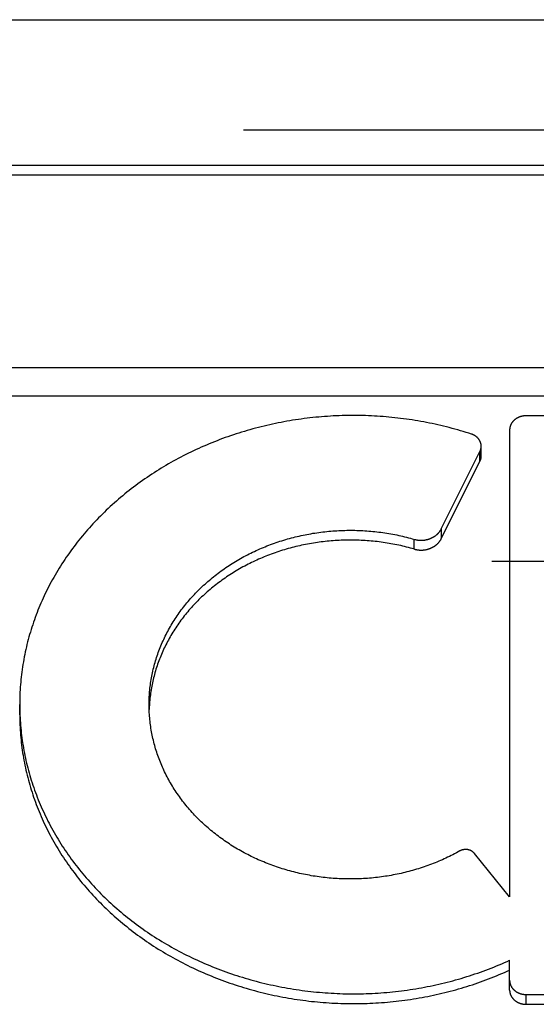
# Model space of a CAD drawing. Header units: inches. Extents: x 0 to 94.4, y 0 to 61.1.
# Tile 92 of 112: x 76.9 to 77.163, y 36.695 to 37.197. Entities that reach past the tile are written whole.
import ezdxf

# ---------------------------------------------------------------- set-up
doc = ezdxf.new("R2010")
doc.units = ezdxf.units.IN
doc.header["$LTSCALE"] = 5.194444
doc.header["$MEASUREMENT"] = 0
doc.linetypes.add('HIDDEN', pattern=[0.2, 0.1, -0.1])
doc.layers.add('DEFAULT_2', color=8, linetype='HIDDEN')
doc.layers.add('DOOR_ASSEMBLY', color=7, linetype='CONTINUOUS')

msp = doc.modelspace()

# ---------------------------------------------------------------- linework, layer by layer
at = {"layer": 'DEFAULT_2', "color": 8, "linetype": 'HIDDEN'}
msp.add_line((92.20439, 36.92081), (69.01142, 36.92081), dxfattribs=at)
at = {"layer": 'DOOR_ASSEMBLY', "color": 3, "linetype": 'Continuous'}
msp.add_line((68.73258, 37.19671), (92.48324, 37.19671), dxfattribs=at)
at = {"layer": 'DOOR_ASSEMBLY', "color": 8, "linetype": 'HIDDEN'}
msp.add_line((68.70291, 37.14071), (92.51291, 37.14071), dxfattribs=at)
at = {"layer": 'DOOR_ASSEMBLY', "color": 7, "linetype": 'Continuous'}
for p, q in [((77.50982, 37.12251), (76.53933, 37.12251)), ((77.50982, 37.11751), (76.53933, 37.11751)), ((77.75327, 37.01944), (76.29588, 37.01944)), ((77.76012, 37.00505), (76.28903, 37.00505)), ((77.38938, 36.99504), (77.15788, 36.99504)), ((77.14948, 36.98776), (77.14948, 36.75012)), ((77.1147, 36.93748), (77.13438, 36.97686)), ((77.13438, 36.97186), (77.13438, 36.97686)), ((77.13502, 36.97451), (77.13502, 36.97951)), ((77.1147, 36.93248), (77.13438, 36.97186)), ((77.11478, 36.93263), (77.11478, 36.93763)), ((77.10088, 36.92717), (77.10088, 36.93217)), ((76.89998, 36.84278), (76.89998, 36.84798)), ((77.14948, 36.75012), (77.13158, 36.77221)), ((77.14948, 36.70269), (77.14948, 36.71785)), ((77.15788, 36.69541), (77.15788, 36.70041)), ((77.15788, 36.70041), (77.38938, 36.70041)), ((77.15788, 36.69541), (77.38938, 36.69541))]:
    msp.add_line(p, q, dxfattribs=at)
for points in [[(77.13008, 36.9857), (77.12868, 36.98615), (77.12727, 36.9866), (77.12586, 36.98703), (77.12445, 36.98745), (77.12303, 36.98785), (77.12161, 36.98825), (77.12019, 36.98864), (77.11876, 36.98902), (77.11732, 36.98938), (77.11589, 36.98974), (77.11445, 36.99008), (77.113, 36.99042), (77.11156, 36.99074), (77.11011, 36.99105), (77.10865, 36.99135), (77.1072, 36.99164), (77.10574, 36.99191), (77.10428, 36.99218), (77.10281, 36.99244), (77.10135, 36.99268), (77.09988, 36.99291), (77.0984, 36.99314), (77.09693, 36.99335), (77.09545, 36.99355), (77.09398, 36.99373), (77.0925, 36.99391), (77.09101, 36.99408), (77.08953, 36.99423), (77.08805, 36.99437), (77.08656, 36.99451), (77.08507, 36.99463), (77.08358, 36.99474), (77.0821, 36.99483), (77.0806, 36.99492), (77.07911, 36.995), (77.07762, 36.99506), (77.07613, 36.99511), (77.07464, 36.99515), (77.07314, 36.99518), (77.07165, 36.9952), (77.07015, 36.99521), (77.06866, 36.9952), (77.06717, 36.99519), (77.06567, 36.99516), (77.06418, 36.99512), (77.06269, 36.99507), (77.06119, 36.99501), (77.0597, 36.99494), (77.05821, 36.99486), (77.05672, 36.99476), (77.05523, 36.99465), (77.05375, 36.99454), (77.05226, 36.99441), (77.05077, 36.99427), (77.04929, 36.99412), (77.04781, 36.99395), (77.04633, 36.99378), (77.04485, 36.99359), (77.04337, 36.9934), (77.0419, 36.99319), (77.04043, 36.99297), (77.03896, 36.99274), (77.03749, 36.9925), (77.03602, 36.99224), (77.03456, 36.99198), (77.0331, 36.9917), (77.03165, 36.99142), (77.03019, 36.99112), (77.02874, 36.99081), (77.02729, 36.99049), (77.02585, 36.99016), (77.02441, 36.98982), (77.02297, 36.98947), (77.02154, 36.98911), (77.02011, 36.98873), (77.01868, 36.98835), (77.01726, 36.98795), (77.01584, 36.98754), (77.01443, 36.98713), (77.01302, 36.9867), (77.01161, 36.98626), (77.01021, 36.98581), (77.00881, 36.98535), (77.00742, 36.98488), (77.00604, 36.9844), (77.00465, 36.98391), (77.00328, 36.9834), (77.00191, 36.98289), (77.00054, 36.98237), (76.99918, 36.98183), (76.99782, 36.98129), (76.99647, 36.98074), (76.99513, 36.98017), (76.99379, 36.9796), (76.99246, 36.97901), (76.99113, 36.97842), (76.98981, 36.97781), (76.9885, 36.9772), (76.98719, 36.97657), (76.98589, 36.97594), (76.98459, 36.97529), (76.9833, 36.97464), (76.98202, 36.97397), (76.98075, 36.9733), (76.97948, 36.97262), (76.97822, 36.97192), (76.97696, 36.97122), (76.97572, 36.97051), (76.97448, 36.96978), (76.97325, 36.96905), (76.97202, 36.96831), (76.9708, 36.96756), (76.96959, 36.9668), (76.96839, 36.96603), (76.9672, 36.96526), (76.96601, 36.96447), (76.96483, 36.96367), (76.96366, 36.96287), (76.9625, 36.96206), (76.96135, 36.96123), (76.9602, 36.9604), (76.95907, 36.95956), (76.95794, 36.95871), (76.95682, 36.95786), (76.95571, 36.95699), (76.95461, 36.95612), (76.95352, 36.95524), (76.95243, 36.95435), (76.95136, 36.95345), (76.95029, 36.95254), (76.94924, 36.95163), (76.94819, 36.9507), (76.94715, 36.94977), (76.94612, 36.94883), (76.9451, 36.94789), (76.9441, 36.94693), (76.9431, 36.94597), (76.94211, 36.945), (76.94113, 36.94402), (76.94016, 36.94304), (76.9392, 36.94205), (76.93825, 36.94105), (76.93731, 36.94004), (76.93638, 36.93903), (76.93546, 36.93801), (76.93455, 36.93698), (76.93366, 36.93595), (76.93277, 36.93491), (76.93189, 36.93386), (76.93103, 36.93281), (76.93017, 36.93175), (76.92933, 36.93068), (76.92849, 36.92961), (76.92767, 36.92853), (76.92686, 36.92744), (76.92606, 36.92635), (76.92527, 36.92525), (76.92449, 36.92414), (76.92372, 36.92303), (76.92297, 36.92192), (76.92222, 36.9208), (76.92149, 36.91967), (76.92077, 36.91854), (76.92006, 36.9174), (76.91936, 36.91626), (76.91867, 36.91511), (76.918, 36.91395), (76.91733, 36.91279), (76.91668, 36.91163), (76.91604, 36.91046), (76.91541, 36.90929), (76.9148, 36.90811), (76.91419, 36.90692), (76.9136, 36.90574), (76.91302, 36.90454), (76.91245, 36.90335), (76.9119, 36.90215), (76.91135, 36.90094), (76.91082, 36.89973), (76.9103, 36.89852), (76.9098, 36.8973), (76.9093, 36.89608), (76.90882, 36.89486), (76.90835, 36.89363), (76.9079, 36.8924), (76.90745, 36.89116), (76.90702, 36.88992), (76.9066, 36.88868), (76.90619, 36.88744), (76.9058, 36.88619), (76.90542, 36.88494), (76.90505, 36.88368), (76.90469, 36.88243), (76.90435, 36.88117), (76.90402, 36.87991), (76.9037, 36.87864), (76.9034, 36.87738), (76.90311, 36.87611), (76.90283, 36.87484)], [(77.15788, 36.99504), (77.15772, 36.99503), (77.15756, 36.99503), (77.1574, 36.99502), (77.15725, 36.99502), (77.15709, 36.995), (77.15694, 36.99499), (77.15678, 36.99497), (77.15662, 36.99495), (77.15647, 36.99493), (77.15631, 36.99491), (77.15616, 36.99488), (77.15601, 36.99485), (77.15585, 36.99482), (77.1557, 36.99479), (77.15555, 36.99475), (77.1554, 36.99471), (77.15525, 36.99467), (77.1551, 36.99463), (77.15495, 36.99458), (77.15481, 36.99453), (77.15466, 36.99448), (77.15452, 36.99443), (77.15437, 36.99437), (77.15423, 36.99432), (77.15409, 36.99426), (77.15395, 36.99419), (77.15381, 36.99413), (77.15368, 36.99406), (77.15354, 36.99399), (77.15341, 36.99392), (77.15327, 36.99385), (77.15314, 36.99377), (77.15301, 36.99369), (77.15289, 36.99361), (77.15276, 36.99353), (77.15264, 36.99345), (77.15252, 36.99336), (77.1524, 36.99328), (77.15228, 36.99319), (77.15216, 36.99309), (77.15205, 36.993), (77.15194, 36.99291), (77.15183, 36.99281), (77.15172, 36.99271), (77.15161, 36.99261), (77.15151, 36.99251), (77.15141, 36.9924), (77.15131, 36.9923), (77.15121, 36.99219), (77.15112, 36.99208), (77.15103, 36.99197), (77.15094, 36.99186), (77.15085, 36.99175), (77.15076, 36.99163), (77.15068, 36.99152), (77.1506, 36.9914), (77.15052, 36.99128), (77.15045, 36.99116), (77.15038, 36.99104), (77.15031, 36.99092), (77.15024, 36.99079), (77.15018, 36.99067), (77.15012, 36.99055), (77.15006, 36.99042), (77.15, 36.99029), (77.14995, 36.99016), (77.1499, 36.99004), (77.14985, 36.98991), (77.1498, 36.98978), (77.14976, 36.98964), (77.14972, 36.98951), (77.14969, 36.98938), (77.14965, 36.98925), (77.14962, 36.98911), (77.14959, 36.98898), (77.14957, 36.98885), (77.14955, 36.98871), (77.14953, 36.98858), (77.14951, 36.98844), (77.1495, 36.9883), (77.14949, 36.98817), (77.14948, 36.98803), (77.14948, 36.9879), (77.14948, 36.98776)], [(77.13502, 36.97951), (77.13502, 36.97959), (77.13501, 36.97972), (77.13501, 36.97985), (77.135, 36.97997), (77.13499, 36.9801), (77.13497, 36.98023), (77.13495, 36.98036), (77.13493, 36.98048), (77.13491, 36.98061), (77.13488, 36.98073), (77.13486, 36.98086), (77.13482, 36.98098), (77.13479, 36.98111), (77.13475, 36.98123), (77.13471, 36.98136), (77.13467, 36.98148), (77.13463, 36.9816), (77.13458, 36.98172), (77.13453, 36.98184), (77.13447, 36.98196), (77.13442, 36.98208), (77.13436, 36.9822), (77.1343, 36.98231), (77.13423, 36.98243), (77.13417, 36.98254), (77.1341, 36.98265), (77.13403, 36.98277), (77.13395, 36.98288), (77.13388, 36.98299), (77.1338, 36.98309), (77.13372, 36.9832), (77.13363, 36.98331), (77.13355, 36.98341), (77.13346, 36.98351), (77.13337, 36.98361), (77.13328, 36.98371), (77.13318, 36.98381), (77.13309, 36.98391), (77.13299, 36.984), (77.13289, 36.9841), (77.13278, 36.98419), (77.13268, 36.98428), (77.13257, 36.98436), (77.13246, 36.98445), (77.13235, 36.98453), (77.13224, 36.98462), (77.13212, 36.9847), (77.13201, 36.98478), (77.13189, 36.98485), (77.13177, 36.98493), (77.13165, 36.985), (77.13152, 36.98507), (77.1314, 36.98514), (77.13127, 36.9852), (77.13114, 36.98527), (77.13101, 36.98533), (77.13088, 36.98539), (77.13075, 36.98545), (77.13062, 36.9855), (77.13049, 36.98556), (77.13035, 36.98561), (77.13021, 36.98566), (77.13008, 36.9857)], [(77.13438, 36.97686), (77.13443, 36.97697), (77.13449, 36.97709), (77.13454, 36.97721), (77.13459, 36.97733), (77.13464, 36.97745), (77.13468, 36.97758), (77.13472, 36.9777), (77.13476, 36.97782), (77.1348, 36.97794), (77.13483, 36.97807), (77.13486, 36.97819), (77.13489, 36.97832), (77.13492, 36.97845), (77.13494, 36.97857), (77.13496, 36.9787), (77.13498, 36.97883), (77.13499, 36.97895), (77.135, 36.97908), (77.13501, 36.97921), (77.13501, 36.97934), (77.13502, 36.97946)], [(77.13438, 36.97186), (77.13443, 36.97197), (77.13449, 36.97209), (77.13454, 36.9722), (77.13459, 36.97232), (77.13463, 36.97244), (77.13468, 36.97256), (77.13472, 36.97268), (77.13476, 36.9728), (77.13479, 36.97292), (77.13483, 36.97304), (77.13486, 36.97316), (77.13488, 36.97328), (77.13491, 36.97341), (77.13493, 36.97353), (77.13495, 36.97365), (77.13497, 36.97378), (77.13498, 36.9739), (77.135, 36.97403), (77.13501, 36.97415), (77.13501, 36.97428), (77.13502, 36.9744), (77.13502, 36.97451)], [(76.96588, 36.84798), (76.96588, 36.84834), (76.96589, 36.84922), (76.96591, 36.85011), (76.96593, 36.851), (76.96597, 36.85189), (76.96602, 36.85277), (76.96609, 36.85366), (76.96616, 36.85454), (76.96624, 36.85543), (76.96633, 36.85631), (76.96643, 36.85719), (76.96654, 36.85808), (76.96666, 36.85896), (76.96679, 36.85984), (76.96694, 36.86072), (76.96709, 36.86159), (76.96725, 36.86247), (76.96742, 36.86335), (76.9676, 36.86422), (76.9678, 36.86509), (76.968, 36.86596), (76.96821, 36.86683), (76.96843, 36.86769), (76.96867, 36.86856), (76.96891, 36.86942), (76.96916, 36.87028), (76.96942, 36.87114), (76.9697, 36.87199), (76.96998, 36.87285), (76.97027, 36.8737), (76.97057, 36.87455), (76.97088, 36.87539), (76.9712, 36.87623), (76.97154, 36.87707), (76.97188, 36.87791), (76.97223, 36.87875), (76.97259, 36.87958), (76.97296, 36.8804), (76.97334, 36.88123), (76.97372, 36.88205), (76.97412, 36.88287), (76.97453, 36.88368), (76.97495, 36.88449), (76.97537, 36.8853), (76.97581, 36.8861), (76.97625, 36.8869), (76.97671, 36.8877), (76.97717, 36.88849), (76.97764, 36.88928), (76.97812, 36.89006), (76.97861, 36.89084), (76.97911, 36.89162), (76.97962, 36.89239), (76.98014, 36.89315), (76.98066, 36.89391), (76.9812, 36.89467), (76.98174, 36.89542), (76.98229, 36.89617), (76.98285, 36.89691), (76.98342, 36.89765), (76.984, 36.89838), (76.98459, 36.89911), (76.98518, 36.89984), (76.98578, 36.90055), (76.98639, 36.90127), (76.98701, 36.90197), (76.98764, 36.90267), (76.98828, 36.90337), (76.98892, 36.90406), (76.98957, 36.90475), (76.99023, 36.90543), (76.9909, 36.9061), (76.99157, 36.90677), (76.99225, 36.90743), (76.99294, 36.90809), (76.99364, 36.90874), (76.99435, 36.90938), (76.99506, 36.91002), (76.99578, 36.91065), (76.99651, 36.91127), (76.99724, 36.91189), (76.99798, 36.91251), (76.99873, 36.91311), (76.99948, 36.91371), (77.00025, 36.91431), (77.00102, 36.91489), (77.00179, 36.91547), (77.00257, 36.91605), (77.00336, 36.91661), (77.00416, 36.91717), (77.00496, 36.91772), (77.00577, 36.91827), (77.00658, 36.91881), (77.0074, 36.91934), (77.00823, 36.91986), (77.00906, 36.92038), (77.0099, 36.92089), (77.01075, 36.92139), (77.0116, 36.92189), (77.01245, 36.92238), (77.01331, 36.92286), (77.01418, 36.92333), (77.01505, 36.92379), (77.01593, 36.92425), (77.01681, 36.9247), (77.0177, 36.92515), (77.0186, 36.92558), (77.01949, 36.92601), (77.0204, 36.92643), (77.0213, 36.92684), (77.02222, 36.92724), (77.02313, 36.92764), (77.02406, 36.92803), (77.02498, 36.9284), (77.02591, 36.92878), (77.02685, 36.92914), (77.02779, 36.9295), (77.02873, 36.92984), (77.02968, 36.93018), (77.03063, 36.93051), (77.03158, 36.93084), (77.03254, 36.93115), (77.0335, 36.93146), (77.03447, 36.93175), (77.03544, 36.93204), (77.03641, 36.93232), (77.03738, 36.9326), (77.03836, 36.93286), (77.03934, 36.93312), (77.04033, 36.93336), (77.04131, 36.9336), (77.0423, 36.93383), (77.0433, 36.93405), (77.04429, 36.93427), (77.04529, 36.93447), (77.04629, 36.93467), (77.04729, 36.93485), (77.04829, 36.93503), (77.0493, 36.9352), (77.05031, 36.93536), (77.05132, 36.93551), (77.05233, 36.93566), (77.05334, 36.93579), (77.05435, 36.93592), (77.05537, 36.93603), (77.05639, 36.93614), (77.05741, 36.93624), (77.05842, 36.93633), (77.05944, 36.93641), (77.06047, 36.93649), (77.06149, 36.93655), (77.06251, 36.93661), (77.06353, 36.93665), (77.06456, 36.93669), (77.06558, 36.93672), (77.06661, 36.93674), (77.06763, 36.93675), (77.06866, 36.93675), (77.06968, 36.93675), (77.0707, 36.93673), (77.07173, 36.9367), (77.07275, 36.93667), (77.07378, 36.93663), (77.0748, 36.93658), (77.07582, 36.93652), (77.07684, 36.93645), (77.07786, 36.93637), (77.07888, 36.93628), (77.0799, 36.93619), (77.08092, 36.93608), (77.08194, 36.93597), (77.08295, 36.93585), (77.08397, 36.93572), (77.08498, 36.93558), (77.08599, 36.93543), (77.087, 36.93528), (77.088, 36.93511), (77.08901, 36.93494), (77.09001, 36.93475), (77.09101, 36.93456), (77.09201, 36.93436), (77.09301, 36.93415), (77.094, 36.93393), (77.09499, 36.93371), (77.09598, 36.93347), (77.09696, 36.93323), (77.09795, 36.93298), (77.09893, 36.93272), (77.0999, 36.93245), (77.10106, 36.93212)], [(77.10106, 36.93212), (77.10125, 36.93207), (77.10144, 36.93202), (77.10162, 36.93198), (77.10181, 36.93194), (77.102, 36.9319), (77.10219, 36.93187), (77.10239, 36.93183), (77.10258, 36.9318), (77.10277, 36.93178), (77.10296, 36.93175), (77.10316, 36.93173), (77.10335, 36.93172), (77.10355, 36.9317), (77.10374, 36.93169), (77.10394, 36.93168), (77.10413, 36.93167), (77.10433, 36.93167), (77.10452, 36.93167), (77.10472, 36.93167), (77.10491, 36.93168), (77.10511, 36.93169), (77.1053, 36.9317), (77.1055, 36.93171), (77.10569, 36.93173), (77.10588, 36.93175), (77.10608, 36.93178), (77.10627, 36.9318), (77.10646, 36.93183), (77.10666, 36.93186), (77.10685, 36.9319), (77.10704, 36.93194), (77.10723, 36.93198), (77.10741, 36.93202), (77.1076, 36.93207), (77.10779, 36.93212), (77.10797, 36.93217), (77.10816, 36.93222), (77.10834, 36.93228), (77.10853, 36.93234), (77.10871, 36.9324), (77.10889, 36.93247), (77.10906, 36.93254), (77.10924, 36.93261), (77.10942, 36.93268), (77.10959, 36.93276), (77.10976, 36.93284), (77.10993, 36.93292), (77.1101, 36.93301), (77.11027, 36.93309), (77.11044, 36.93318), (77.1106, 36.93327), (77.11076, 36.93337), (77.11092, 36.93346), (77.11108, 36.93356), (77.11124, 36.93366), (77.11139, 36.93377), (77.11154, 36.93387), (77.11169, 36.93398), (77.11184, 36.93409), (77.11199, 36.93421), (77.11213, 36.93432), (77.11227, 36.93444), (77.11241, 36.93456), (77.11255, 36.93468), (77.11268, 36.9348), (77.11281, 36.93493), (77.11294, 36.93506), (77.11306, 36.93518), (77.11319, 36.93532), (77.11331, 36.93545), (77.11343, 36.93558), (77.11354, 36.93572), (77.11365, 36.93586), (77.11376, 36.936), (77.11387, 36.93614), (77.11397, 36.93628), (77.11407, 36.93643), (77.11417, 36.93657), (77.11427, 36.93672), (77.11436, 36.93687), (77.11445, 36.93702), (77.11454, 36.93717), (77.11462, 36.93732), (77.1147, 36.93748)], [(77.10106, 36.92712), (77.09991, 36.92745), (77.09894, 36.92772), (77.09796, 36.92797), (77.09698, 36.92822), (77.096, 36.92847), (77.09502, 36.9287), (77.09403, 36.92893), (77.09304, 36.92914), (77.09205, 36.92935), (77.09106, 36.92955), (77.09007, 36.92974), (77.08907, 36.92992), (77.08807, 36.9301), (77.08707, 36.93026), (77.08606, 36.93042), (77.08506, 36.93057), (77.08405, 36.93071), (77.08304, 36.93084), (77.08203, 36.93096), (77.08102, 36.93107), (77.08001, 36.93118), (77.079, 36.93127), (77.07798, 36.93136), (77.07696, 36.93144), (77.07595, 36.93151), (77.07493, 36.93157), (77.07391, 36.93162), (77.07289, 36.93167), (77.07188, 36.9317), (77.07086, 36.93173), (77.06984, 36.93174), (77.06882, 36.93175), (77.0678, 36.93175), (77.06678, 36.93174), (77.06576, 36.93172), (77.06474, 36.9317), (77.06372, 36.93166), (77.0627, 36.93162), (77.06168, 36.93156), (77.06067, 36.9315), (77.05965, 36.93143), (77.05864, 36.93135), (77.05762, 36.93126), (77.05661, 36.93117), (77.0556, 36.93106), (77.05458, 36.93095), (77.05357, 36.93082), (77.05257, 36.93069), (77.05156, 36.93055), (77.05055, 36.9304), (77.04955, 36.93024), (77.04855, 36.93008), (77.04755, 36.9299), (77.04655, 36.92972), (77.04556, 36.92952), (77.04457, 36.92932), (77.04357, 36.92911), (77.04259, 36.9289), (77.0416, 36.92867), (77.04062, 36.92844), (77.03964, 36.92819), (77.03866, 36.92794), (77.03769, 36.92768), (77.03671, 36.92741), (77.03575, 36.92713), (77.03478, 36.92685), (77.03382, 36.92656), (77.03286, 36.92625), (77.03191, 36.92594), (77.03096, 36.92563), (77.03001, 36.9253), (77.02907, 36.92496), (77.02813, 36.92462), (77.02719, 36.92427), (77.02626, 36.92391), (77.02533, 36.92355), (77.02441, 36.92317), (77.02349, 36.92279), (77.02257, 36.9224), (77.02166, 36.922), (77.02076, 36.92159), (77.01986, 36.92118), (77.01896, 36.92076), (77.01807, 36.92033), (77.01718, 36.91989), (77.0163, 36.91944), (77.01543, 36.91899), (77.01456, 36.91853), (77.01369, 36.91806), (77.01283, 36.91759), (77.01198, 36.91711), (77.01113, 36.91662), (77.01029, 36.91612), (77.00945, 36.91562), (77.00862, 36.91511), (77.00779, 36.91459), (77.00697, 36.91406), (77.00616, 36.91353), (77.00535, 36.91299), (77.00455, 36.91244), (77.00376, 36.91189), (77.00297, 36.91133), (77.00219, 36.91076), (77.00141, 36.91019), (77.00064, 36.90961), (76.99988, 36.90902), (76.99913, 36.90843), (76.99838, 36.90783), (76.99764, 36.90722), (76.9969, 36.90661), (76.99618, 36.90599), (76.99545, 36.90537), (76.99474, 36.90474), (76.99404, 36.9041), (76.99334, 36.90345), (76.99265, 36.90281), (76.99196, 36.90215), (76.99129, 36.90149), (76.99062, 36.90082), (76.98996, 36.90015), (76.98931, 36.89947), (76.98866, 36.89879), (76.98802, 36.8981), (76.98739, 36.8974), (76.98677, 36.8967), (76.98616, 36.896), (76.98556, 36.89529), (76.98496, 36.89457), (76.98437, 36.89385), (76.98379, 36.89312), (76.98322, 36.89239), (76.98266, 36.89165), (76.9821, 36.89091), (76.98155, 36.89017), (76.98102, 36.88942), (76.98049, 36.88866), (76.97997, 36.8879), (76.97946, 36.88714), (76.97895, 36.88637), (76.97846, 36.8856), (76.97797, 36.88482), (76.9775, 36.88404), (76.97703, 36.88326), (76.97657, 36.88247), (76.97612, 36.88167), (76.97568, 36.88088), (76.97525, 36.88008), (76.97483, 36.87927), (76.97442, 36.87847), (76.97402, 36.87765), (76.97362, 36.87684), (76.97324, 36.87602), (76.97286, 36.8752), (76.9725, 36.87438), (76.97214, 36.87355), (76.9718, 36.87272), (76.97146, 36.87188), (76.97113, 36.87105), (76.97082, 36.87021), (76.97051, 36.86937), (76.97021, 36.86852), (76.96992, 36.86768), (76.96964, 36.86683), (76.96937, 36.86597), (76.96911, 36.86512), (76.96886, 36.86426), (76.96863, 36.86341), (76.9684, 36.86255), (76.96818, 36.86168), (76.96797, 36.86082), (76.96777, 36.85995), (76.96758, 36.85909), (76.9674, 36.85822), (76.96723, 36.85735), (76.96707, 36.85647), (76.96692, 36.8556), (76.96678, 36.85473), (76.96665, 36.85385), (76.96653, 36.85297), (76.96642, 36.8521), (76.96632, 36.85122), (76.96623, 36.85034), (76.96615, 36.84946), (76.96608, 36.84858), (76.96602, 36.84769), (76.96597, 36.84681), (76.96593, 36.84593), (76.96592, 36.84548)], [(77.10106, 36.92712), (77.10124, 36.92707), (77.10142, 36.92703), (77.10161, 36.92698), (77.10179, 36.92694), (77.10198, 36.92691), (77.10216, 36.92687), (77.10235, 36.92684), (77.10254, 36.92681), (77.10273, 36.92678), (77.10292, 36.92676), (77.10311, 36.92674), (77.1033, 36.92672), (77.10349, 36.92671), (77.10368, 36.92669), (77.10387, 36.92668), (77.10406, 36.92668), (77.10425, 36.92667), (77.10444, 36.92667), (77.10463, 36.92667), (77.10482, 36.92668), (77.10501, 36.92668), (77.1052, 36.92669), (77.10539, 36.92671), (77.10558, 36.92672), (77.10577, 36.92674), (77.10596, 36.92676), (77.10615, 36.92679), (77.10634, 36.92681), (77.10652, 36.92684), (77.10671, 36.92687), (77.1069, 36.92691), (77.10708, 36.92695), (77.10727, 36.92699), (77.10745, 36.92703), (77.10764, 36.92708), (77.10782, 36.92712), (77.108, 36.92718), (77.10818, 36.92723), (77.10836, 36.92729), (77.10854, 36.92735), (77.10871, 36.92741), (77.10889, 36.92747), (77.10906, 36.92754), (77.10924, 36.92761), (77.10941, 36.92768), (77.10958, 36.92776), (77.10975, 36.92783), (77.10992, 36.92791), (77.11008, 36.92799), (77.11025, 36.92808), (77.11041, 36.92817), (77.11057, 36.92825), (77.11073, 36.92835), (77.11088, 36.92844), (77.11104, 36.92854), (77.11119, 36.92863), (77.11134, 36.92874), (77.11149, 36.92884), (77.11164, 36.92894), (77.11178, 36.92905), (77.11193, 36.92916), (77.11207, 36.92927), (77.11221, 36.92939), (77.11234, 36.9295), (77.11248, 36.92962), (77.11261, 36.92974), (77.11274, 36.92986), (77.11287, 36.92998), (77.11299, 36.93011), (77.11311, 36.93023), (77.11323, 36.93036), (77.11335, 36.93049), (77.11346, 36.93063), (77.11357, 36.93076), (77.11368, 36.9309), (77.11379, 36.93103), (77.11389, 36.93117), (77.11399, 36.93131), (77.11409, 36.93145), (77.11419, 36.9316), (77.11428, 36.93174), (77.11437, 36.93189), (77.11446, 36.93203), (77.11454, 36.93218), (77.11462, 36.93233), (77.1147, 36.93248)], [(76.90283, 36.87484), (76.90256, 36.87356), (76.90231, 36.87229), (76.90207, 36.87101), (76.90184, 36.86973), (76.90163, 36.86845), (76.90143, 36.86717), (76.90124, 36.86589), (76.90106, 36.8646), (76.9009, 36.86332), (76.90075, 36.86203), (76.90061, 36.86074), (76.90049, 36.85945), (76.90038, 36.85816), (76.90029, 36.85687), (76.9002, 36.85558), (76.90013, 36.85429), (76.90007, 36.85299), (76.90003, 36.8517), (76.9, 36.85041), (76.89998, 36.84911), (76.89998, 36.84798)], [(76.89998, 36.84782), (76.89998, 36.84652), (76.90001, 36.84523), (76.90004, 36.84394), (76.90009, 36.84264), (76.90015, 36.84135), (76.90022, 36.84006), (76.90031, 36.83877), (76.90041, 36.83748), (76.90052, 36.83619), (76.90065, 36.8349), (76.90079, 36.83361), (76.90094, 36.83232), (76.90111, 36.83104), (76.90128, 36.82975), (76.90148, 36.82847), (76.90168, 36.82719), (76.9019, 36.82591), (76.90213, 36.82463), (76.90237, 36.82335), (76.90263, 36.82208), (76.9029, 36.82081), (76.90318, 36.81954), (76.90347, 36.81827), (76.90378, 36.817), (76.9041, 36.81574), (76.90444, 36.81448), (76.90478, 36.81322), (76.90514, 36.81196), (76.90551, 36.81071), (76.9059, 36.80946), (76.9063, 36.80821), (76.90671, 36.80697), (76.90713, 36.80573), (76.90756, 36.80449), (76.90801, 36.80326), (76.90847, 36.80202), (76.90894, 36.8008), (76.90943, 36.79957), (76.90993, 36.79835), (76.91044, 36.79714), (76.91096, 36.79593), (76.91149, 36.79472), (76.91204, 36.79351), (76.9126, 36.79231), (76.91317, 36.79112), (76.91375, 36.78993), (76.91435, 36.78874), (76.91495, 36.78756), (76.91557, 36.78638), (76.9162, 36.78521), (76.91685, 36.78404), (76.9175, 36.78288), (76.91817, 36.78172), (76.91885, 36.78057), (76.91954, 36.77942), (76.92024, 36.77828), (76.92095, 36.77714), (76.92168, 36.77601), (76.92241, 36.77488), (76.92316, 36.77376), (76.92392, 36.77265), (76.92469, 36.77154), (76.92547, 36.77044), (76.92626, 36.76934), (76.92707, 36.76825), (76.92788, 36.76717), (76.92871, 36.76609), (76.92954, 36.76502), (76.93039, 36.76395), (76.93125, 36.76289), (76.93212, 36.76184), (76.933, 36.76079), (76.93389, 36.75975), (76.93479, 36.75872), (76.9357, 36.7577), (76.93662, 36.75668), (76.93755, 36.75567), (76.93849, 36.75466), (76.93944, 36.75366), (76.94041, 36.75268), (76.94138, 36.75169), (76.94236, 36.75072), (76.94335, 36.74975), (76.94435, 36.74879), (76.94537, 36.74784), (76.94639, 36.74689), (76.94742, 36.74596), (76.94846, 36.74503), (76.94951, 36.74411), (76.95057, 36.7432), (76.95163, 36.74229), (76.95271, 36.74139), (76.9538, 36.74051), (76.95489, 36.73963), (76.956, 36.73875), (76.95711, 36.73789), (76.95823, 36.73704), (76.95936, 36.73619), (76.9605, 36.73535), (76.96165, 36.73452), (76.9628, 36.7337), (76.96396, 36.73289), (76.96514, 36.73209), (76.96632, 36.7313), (76.9675, 36.73051), (76.9687, 36.72974), (76.9699, 36.72897), (76.97112, 36.72821), (76.97233, 36.72747), (76.97356, 36.72673), (76.9748, 36.726), (76.97604, 36.72528), (76.97729, 36.72457), (76.97854, 36.72387), (76.9798, 36.72318), (76.98107, 36.7225), (76.98235, 36.72182), (76.98363, 36.72116), (76.98492, 36.72051), (76.98622, 36.71987), (76.98752, 36.71924), (76.98883, 36.71861), (76.99015, 36.718), (76.99147, 36.7174), (76.9928, 36.71681), (76.99413, 36.71622), (76.99547, 36.71565), (76.99682, 36.71509), (76.99817, 36.71454), (76.99953, 36.714), (77.00089, 36.71347), (77.00226, 36.71294), (77.00363, 36.71243), (77.00501, 36.71194), (77.00639, 36.71145), (77.00778, 36.71097), (77.00917, 36.7105), (77.01057, 36.71004), (77.01197, 36.7096), (77.01338, 36.70916), (77.01479, 36.70873), (77.0162, 36.70832), (77.01762, 36.70792), (77.01905, 36.70752), (77.02047, 36.70714), (77.0219, 36.70677), (77.02334, 36.70641), (77.02478, 36.70606), (77.02622, 36.70572), (77.02767, 36.70539), (77.02911, 36.70508), (77.03057, 36.70477), (77.03202, 36.70448), (77.03348, 36.70419), (77.03494, 36.70392), (77.0364, 36.70366), (77.03787, 36.70341), (77.03934, 36.70317), (77.04081, 36.70294), (77.04228, 36.70273), (77.04375, 36.70252), (77.04523, 36.70233), (77.04671, 36.70215), (77.04819, 36.70197), (77.04967, 36.70181), (77.05116, 36.70167), (77.05264, 36.70153), (77.05413, 36.7014), (77.05562, 36.70129), (77.05711, 36.70118), (77.0586, 36.70109), (77.06009, 36.70101), (77.06158, 36.70094), (77.06307, 36.70088), (77.06456, 36.70083), (77.06606, 36.7008), (77.06755, 36.70078), (77.06904, 36.70076), (77.07054, 36.70076), (77.07203, 36.70077), (77.07353, 36.70079), (77.07502, 36.70083), (77.07651, 36.70087), (77.078, 36.70092), (77.0795, 36.70099), (77.08099, 36.70107), (77.08248, 36.70116), (77.08397, 36.70126), (77.08546, 36.70137), (77.08694, 36.7015), (77.08843, 36.70163), (77.08991, 36.70178), (77.0914, 36.70193), (77.09288, 36.7021), (77.09436, 36.70228), (77.09583, 36.70247), (77.09731, 36.70268), (77.09878, 36.70289), (77.10025, 36.70311)], [(76.96712, 36.83419), (76.96697, 36.83507), (76.96682, 36.83595), (76.96669, 36.83683), (76.96656, 36.83771), (76.96645, 36.83859), (76.96635, 36.83948), (76.96625, 36.84036), (76.96617, 36.84124), (76.9661, 36.84213), (76.96604, 36.84302), (76.96598, 36.8439), (76.96594, 36.84479), (76.96591, 36.84568), (76.96589, 36.84656), (76.96588, 36.84745), (76.96588, 36.84798)], [(76.89998, 36.84278), (76.89998, 36.84149), (76.90001, 36.8402), (76.90004, 36.83892), (76.90009, 36.83763), (76.90015, 36.83634), (76.90022, 36.83505), (76.90031, 36.83377), (76.90041, 36.83248), (76.90052, 36.8312), (76.90065, 36.82992), (76.90079, 36.82863), (76.90094, 36.82735), (76.9011, 36.82607), (76.90128, 36.82479), (76.90147, 36.82352), (76.90167, 36.82224), (76.90189, 36.82096), (76.90212, 36.81969), (76.90236, 36.81842), (76.90261, 36.81715), (76.90288, 36.81588), (76.90316, 36.81462), (76.90345, 36.81336), (76.90376, 36.8121), (76.90408, 36.81084), (76.90441, 36.80958), (76.90475, 36.80833), (76.90511, 36.80708), (76.90548, 36.80583), (76.90586, 36.80459), (76.90625, 36.80334), (76.90666, 36.8021), (76.90708, 36.80087), (76.90751, 36.79964), (76.90796, 36.79841), (76.90841, 36.79718), (76.90888, 36.79596), (76.90936, 36.79474), (76.90986, 36.79352), (76.91036, 36.79231), (76.91088, 36.79111), (76.91141, 36.7899), (76.91195, 36.7887), (76.91251, 36.78751), (76.91307, 36.78632), (76.91365, 36.78513), (76.91424, 36.78395), (76.91484, 36.78277), (76.91546, 36.7816), (76.91608, 36.78043), (76.91672, 36.77927), (76.91737, 36.77811), (76.91803, 36.77695), (76.91871, 36.7758), (76.91939, 36.77466), (76.92009, 36.77352), (76.92079, 36.77239), (76.92151, 36.77126), (76.92224, 36.77014), (76.92298, 36.76902), (76.92374, 36.76791), (76.9245, 36.76681), (76.92528, 36.76571), (76.92606, 36.76461), (76.92686, 36.76353), (76.92767, 36.76245), (76.92849, 36.76137), (76.92932, 36.7603), (76.93016, 36.75924), (76.93101, 36.75818), (76.93187, 36.75713), (76.93274, 36.75609), (76.93363, 36.75505), (76.93452, 36.75402), (76.93543, 36.753), (76.93634, 36.75198), (76.93726, 36.75098), (76.9382, 36.74997), (76.93914, 36.74898), (76.9401, 36.74799), (76.94106, 36.74701), (76.94204, 36.74604), (76.94302, 36.74507), (76.94401, 36.74411), (76.94502, 36.74316), (76.94603, 36.74222), (76.94705, 36.74129), (76.94809, 36.74036), (76.94913, 36.73944), (76.95018, 36.73853), (76.95124, 36.73762), (76.95231, 36.73673), (76.95339, 36.73584), (76.95447, 36.73496), (76.95557, 36.73409), (76.95667, 36.73323), (76.95779, 36.73237), (76.95891, 36.73153), (76.96004, 36.73069), (76.96118, 36.72986), (76.96232, 36.72904), (76.96348, 36.72823), (76.96464, 36.72743), (76.96581, 36.72663), (76.96699, 36.72585), (76.96818, 36.72507), (76.96938, 36.72431), (76.97058, 36.72355), (76.97179, 36.7228), (76.97301, 36.72206), (76.97423, 36.72133), (76.97546, 36.72061), (76.9767, 36.7199), (76.97795, 36.7192), (76.97921, 36.7185), (76.98047, 36.71782), (76.98173, 36.71715), (76.98301, 36.71648), (76.98429, 36.71583), (76.98558, 36.71518), (76.98687, 36.71455), (76.98817, 36.71393), (76.98948, 36.71331), (76.99079, 36.71271), (76.99211, 36.71211), (76.99344, 36.71153), (76.99477, 36.71095), (76.99611, 36.71039), (76.99745, 36.70983), (76.9988, 36.70929), (77.00015, 36.70875), (77.00151, 36.70823), (77.00287, 36.70772), (77.00424, 36.70721), (77.00561, 36.70672), (77.00699, 36.70624), (77.00838, 36.70576), (77.00977, 36.7053), (77.01116, 36.70485), (77.01256, 36.70441), (77.01396, 36.70398), (77.01537, 36.70356), (77.01678, 36.70315), (77.01819, 36.70276), (77.01961, 36.70237), (77.02103, 36.70199), (77.02246, 36.70163), (77.02389, 36.70127), (77.02532, 36.70093), (77.02676, 36.7006), (77.0282, 36.70028), (77.02964, 36.69996), (77.03109, 36.69966), (77.03254, 36.69937), (77.03399, 36.6991), (77.03545, 36.69883), (77.0369, 36.69857), (77.03836, 36.69833), (77.03983, 36.69809), (77.04129, 36.69787), (77.04276, 36.69766), (77.04423, 36.69746), (77.0457, 36.69727), (77.04717, 36.69709), (77.04865, 36.69692), (77.05012, 36.69677), (77.0516, 36.69662), (77.05308, 36.69649), (77.05456, 36.69637), (77.05604, 36.69626), (77.05752, 36.69616), (77.05901, 36.69607), (77.06049, 36.69599), (77.06198, 36.69592), (77.06346, 36.69587), (77.06495, 36.69582), (77.06644, 36.69579), (77.06792, 36.69577), (77.06941, 36.69576), (77.0709, 36.69576), (77.07239, 36.69578), (77.07387, 36.6958), (77.07536, 36.69583), (77.07685, 36.69588), (77.07833, 36.69594), (77.07982, 36.69601), (77.0813, 36.69609), (77.08279, 36.69618), (77.08427, 36.69628), (77.08575, 36.6964), (77.08723, 36.69652), (77.08871, 36.69666), (77.09019, 36.6968), (77.09166, 36.69696), (77.09314, 36.69713), (77.09461, 36.69731), (77.09608, 36.69751), (77.09755, 36.69771), (77.09902, 36.69792)], [(77.12409, 36.77347), (77.12322, 36.77299), (77.12236, 36.77252), (77.12148, 36.77206), (77.1206, 36.7716), (77.11972, 36.77116), (77.11883, 36.77072), (77.11793, 36.77028), (77.11703, 36.76986), (77.11613, 36.76944), (77.11522, 36.76903), (77.11431, 36.76863), (77.11339, 36.76823), (77.11247, 36.76785), (77.11154, 36.76747), (77.11061, 36.7671), (77.10967, 36.76674), (77.10873, 36.76639), (77.10779, 36.76604), (77.10684, 36.7657), (77.10589, 36.76538), (77.10493, 36.76505), (77.10397, 36.76474), (77.10301, 36.76444), (77.10204, 36.76414), (77.10108, 36.76386), (77.1001, 36.76358), (77.09913, 36.76331), (77.09815, 36.76304), (77.09717, 36.76279), (77.09618, 36.76255), (77.09519, 36.76231), (77.0942, 36.76208), (77.09321, 36.76186), (77.09221, 36.76165), (77.09122, 36.76145), (77.09022, 36.76126), (77.08921, 36.76107), (77.08821, 36.76089), (77.0872, 36.76073), (77.0862, 36.76057), (77.08519, 36.76042), (77.08417, 36.76028), (77.08316, 36.76015), (77.08215, 36.76002), (77.08113, 36.75991), (77.08011, 36.7598), (77.07909, 36.7597), (77.07807, 36.75962), (77.07705, 36.75954), (77.07603, 36.75947), (77.07501, 36.7594), (77.07399, 36.75935), (77.07296, 36.75931), (77.07194, 36.75927), (77.07092, 36.75924), (77.06989, 36.75923), (77.06887, 36.75922), (77.06784, 36.75922), (77.06682, 36.75923), (77.06579, 36.75925), (77.06477, 36.75927), (77.06374, 36.75931), (77.06272, 36.75935), (77.0617, 36.75941), (77.06068, 36.75947), (77.05965, 36.75954), (77.05863, 36.75962), (77.05761, 36.75971), (77.0566, 36.75981), (77.05558, 36.75991), (77.05456, 36.76003), (77.05355, 36.76015), (77.05253, 36.76028), (77.05152, 36.76043), (77.05051, 36.76058), (77.0495, 36.76073), (77.0485, 36.7609), (77.04749, 36.76108), (77.04649, 36.76126), (77.04549, 36.76146), (77.04449, 36.76166), (77.0435, 36.76187), (77.04251, 36.76209), (77.04152, 36.76232), (77.04053, 36.76256), (77.03954, 36.7628), (77.03856, 36.76306), (77.03758, 36.76332), (77.03661, 36.76359), (77.03563, 36.76387), (77.03467, 36.76416), (77.0337, 36.76445), (77.03274, 36.76476), (77.03178, 36.76507), (77.03082, 36.76539), (77.02987, 36.76572), (77.02892, 36.76606), (77.02798, 36.7664), (77.02704, 36.76676), (77.0261, 36.76712), (77.02517, 36.76749), (77.02425, 36.76787), (77.02332, 36.76825), (77.0224, 36.76865), (77.02149, 36.76905), (77.02058, 36.76946), (77.01968, 36.76988), (77.01878, 36.7703), (77.01788, 36.77073), (77.017, 36.77117), (77.01611, 36.77162), (77.01523, 36.77208), (77.01436, 36.77254), (77.01349, 36.77302), (77.01263, 36.77349), (77.01177, 36.77398), (77.01092, 36.77447), (77.01007, 36.77498), (77.00923, 36.77548), (77.0084, 36.776), (77.00757, 36.77652), (77.00675, 36.77705), (77.00593, 36.77759), (77.00513, 36.77813), (77.00432, 36.77868), (77.00353, 36.77924), (77.00273, 36.77981), (77.00195, 36.78038), (77.00117, 36.78096), (77.0004, 36.78154), (76.99964, 36.78213), (76.99888, 36.78273), (76.99813, 36.78334), (76.99739, 36.78395), (76.99666, 36.78457), (76.99593, 36.78519), (76.99521, 36.78582), (76.99449, 36.78646), (76.99378, 36.7871), (76.99309, 36.78775), (76.99239, 36.7884), (76.99171, 36.78907), (76.99103, 36.78973), (76.99037, 36.7904), (76.9897, 36.79108), (76.98905, 36.79177), (76.98841, 36.79246), (76.98777, 36.79315), (76.98714, 36.79385), (76.98652, 36.79456), (76.98591, 36.79527), (76.9853, 36.79599), (76.98471, 36.79671), (76.98412, 36.79743), (76.98354, 36.79817), (76.98297, 36.7989), (76.98241, 36.79965), (76.98185, 36.80039), (76.98131, 36.80114), (76.98077, 36.8019), (76.98024, 36.80266), (76.97973, 36.80343), (76.97922, 36.8042), (76.97871, 36.80497), (76.97822, 36.80575), (76.97774, 36.80653), (76.97727, 36.80732), (76.9768, 36.80811), (76.97634, 36.8089), (76.9759, 36.8097), (76.97546, 36.8105), (76.97503, 36.81131), (76.97461, 36.81212), (76.9742, 36.81293), (76.9738, 36.81375), (76.97341, 36.81457), (76.97303, 36.8154), (76.97266, 36.81622), (76.9723, 36.81705), (76.97195, 36.81789), (76.97161, 36.81872), (76.97127, 36.81956), (76.97095, 36.8204), (76.97064, 36.82125), (76.97033, 36.8221), (76.97004, 36.82295), (76.96975, 36.8238), (76.96948, 36.82465), (76.96921, 36.82551), (76.96896, 36.82637), (76.96872, 36.82723), (76.96848, 36.8281), (76.96826, 36.82896), (76.96804, 36.82983), (76.96784, 36.8307), (76.96764, 36.83157), (76.96746, 36.83244), (76.96728, 36.83332), (76.96712, 36.83419)], [(77.13158, 36.77221), (77.13151, 36.77229), (77.13144, 36.77237), (77.13137, 36.77245), (77.1313, 36.77252), (77.13123, 36.7726), (77.13115, 36.77267), (77.13107, 36.77275), (77.13099, 36.77282), (77.13091, 36.77289), (77.13083, 36.77295), (77.13075, 36.77302), (77.13066, 36.77309), (77.13057, 36.77315), (77.13049, 36.77321), (77.1304, 36.77327), (77.1303, 36.77333), (77.13021, 36.77339), (77.13012, 36.77344), (77.13002, 36.7735), (77.12992, 36.77355), (77.12983, 36.7736), (77.12973, 36.77365), (77.12963, 36.7737), (77.12953, 36.77374), (77.12942, 36.77378), (77.12932, 36.77382), (77.12921, 36.77386), (77.12911, 36.7739), (77.129, 36.77394), (77.1289, 36.77397), (77.12879, 36.774), (77.12868, 36.77403), (77.12857, 36.77406), (77.12846, 36.77409), (77.12835, 36.77411), (77.12824, 36.77413), (77.12813, 36.77415), (77.12801, 36.77417), (77.1279, 36.77418), (77.12779, 36.7742), (77.12768, 36.77421), (77.12756, 36.77422), (77.12745, 36.77423), (77.12733, 36.77423), (77.12722, 36.77424), (77.12711, 36.77424), (77.12699, 36.77424), (77.12688, 36.77424), (77.12677, 36.77423), (77.12665, 36.77422), (77.12654, 36.77422), (77.12642, 36.7742), (77.12631, 36.77419), (77.1262, 36.77418), (77.12609, 36.77416), (77.12597, 36.77414), (77.12586, 36.77412), (77.12575, 36.7741), (77.12564, 36.77407), (77.12553, 36.77405), (77.12542, 36.77402), (77.12531, 36.77399), (77.12521, 36.77396), (77.1251, 36.77392), (77.12499, 36.77388), (77.12489, 36.77385), (77.12479, 36.77381), (77.12468, 36.77376), (77.12458, 36.77372), (77.12448, 36.77367), (77.12438, 36.77363), (77.12428, 36.77358), (77.12418, 36.77353), (77.12409, 36.77347)], [(77.10025, 36.70311), (77.10172, 36.70335), (77.10319, 36.7036), (77.10465, 36.70386), (77.10611, 36.70413), (77.10757, 36.70441), (77.10903, 36.7047), (77.11048, 36.705), (77.11193, 36.70531), (77.11338, 36.70564), (77.11482, 36.70597), (77.11626, 36.70632), (77.11769, 36.70668), (77.11912, 36.70705), (77.12055, 36.70743), (77.12198, 36.70782), (77.1234, 36.70822), (77.12481, 36.70863), (77.12623, 36.70905), (77.12763, 36.70949), (77.12904, 36.70993), (77.13043, 36.71039), (77.13183, 36.71085), (77.13322, 36.71133), (77.1346, 36.71181), (77.13598, 36.71231), (77.13736, 36.71282), (77.13872, 36.71334), (77.14009, 36.71386), (77.14145, 36.7144), (77.1428, 36.71495), (77.14415, 36.71551), (77.14549, 36.71608), (77.14682, 36.71666), (77.14815, 36.71725), (77.14948, 36.71785)], [(77.09902, 36.69792), (77.10048, 36.69815), (77.10194, 36.69839), (77.1034, 36.69863), (77.10486, 36.69889), (77.10631, 36.69916), (77.10776, 36.69944), (77.10921, 36.69974), (77.11066, 36.70004), (77.1121, 36.70035), (77.11354, 36.70068), (77.11498, 36.70101), (77.11641, 36.70136), (77.11784, 36.70172), (77.11926, 36.70208), (77.12068, 36.70246), (77.1221, 36.70285), (77.12352, 36.70325), (77.12493, 36.70366), (77.12633, 36.70409), (77.12773, 36.70452), (77.12913, 36.70496), (77.13052, 36.70541), (77.13191, 36.70588), (77.13329, 36.70635), (77.13467, 36.70684), (77.13604, 36.70733), (77.13741, 36.70784), (77.13877, 36.70835), (77.14013, 36.70888), (77.14148, 36.70942), (77.14283, 36.70996), (77.14417, 36.71052), (77.1455, 36.71109), (77.14683, 36.71167), (77.14816, 36.71225), (77.14948, 36.71285)], [(77.14948, 36.70769), (77.14948, 36.70755), (77.14948, 36.70742), (77.14949, 36.70728), (77.1495, 36.70714), (77.14951, 36.70701), (77.14953, 36.70687), (77.14955, 36.70674), (77.14957, 36.7066), (77.14959, 36.70647), (77.14962, 36.70634), (77.14965, 36.7062), (77.14969, 36.70607), (77.14972, 36.70594), (77.14976, 36.70581), (77.1498, 36.70567), (77.14985, 36.70554), (77.1499, 36.70541), (77.14995, 36.70529), (77.15, 36.70516), (77.15006, 36.70503), (77.15012, 36.7049), (77.15018, 36.70478), (77.15024, 36.70466), (77.15031, 36.70453), (77.15038, 36.70441), (77.15045, 36.70429), (77.15052, 36.70417), (77.1506, 36.70405), (77.15068, 36.70393), (77.15076, 36.70382), (77.15085, 36.7037), (77.15094, 36.70359), (77.15103, 36.70348), (77.15112, 36.70337), (77.15121, 36.70326), (77.15131, 36.70315), (77.15141, 36.70305), (77.15151, 36.70294), (77.15161, 36.70284), (77.15172, 36.70274), (77.15183, 36.70264), (77.15194, 36.70254), (77.15205, 36.70245), (77.15216, 36.70236), (77.15228, 36.70226), (77.1524, 36.70217), (77.15252, 36.70209), (77.15264, 36.702), (77.15276, 36.70192), (77.15289, 36.70184), (77.15301, 36.70176), (77.15314, 36.70168), (77.15327, 36.7016), (77.15341, 36.70153), (77.15354, 36.70146), (77.15368, 36.70139), (77.15381, 36.70132), (77.15395, 36.70126), (77.15409, 36.70119), (77.15423, 36.70113), (77.15437, 36.70108), (77.15452, 36.70102), (77.15466, 36.70097), (77.15481, 36.70092), (77.15495, 36.70087), (77.1551, 36.70082), (77.15525, 36.70078), (77.1554, 36.70074), (77.15555, 36.7007), (77.1557, 36.70066), (77.15585, 36.70063), (77.15601, 36.7006), (77.15616, 36.70057), (77.15631, 36.70054), (77.15647, 36.70052), (77.15662, 36.7005), (77.15678, 36.70048), (77.15694, 36.70046), (77.15709, 36.70045), (77.15725, 36.70043), (77.1574, 36.70043), (77.15756, 36.70042), (77.15772, 36.70042), (77.15788, 36.70041)], [(77.14948, 36.70269), (77.14948, 36.70256), (77.14948, 36.70242), (77.14949, 36.70229), (77.1495, 36.70216), (77.14951, 36.70203), (77.14953, 36.70189), (77.14954, 36.70176), (77.14957, 36.70163), (77.14959, 36.7015), (77.14962, 36.70137), (77.14964, 36.70124), (77.14968, 36.70111), (77.14971, 36.70098), (77.14975, 36.70085), (77.14979, 36.70072), (77.14983, 36.70059), (77.14988, 36.70047), (77.14993, 36.70034), (77.14998, 36.70021), (77.15003, 36.70009), (77.15009, 36.69997), (77.15014, 36.69984), (77.15021, 36.69972), (77.15027, 36.6996), (77.15034, 36.69948), (77.15041, 36.69936), (77.15048, 36.69924), (77.15055, 36.69913), (77.15063, 36.69901), (77.15071, 36.6989), (77.15079, 36.69879), (77.15087, 36.69867), (77.15096, 36.69856), (77.15104, 36.69846), (77.15113, 36.69835), (77.15123, 36.69824), (77.15132, 36.69814), (77.15142, 36.69804), (77.15152, 36.69793), (77.15162, 36.69783), (77.15172, 36.69774), (77.15183, 36.69764), (77.15194, 36.69754), (77.15205, 36.69745), (77.15216, 36.69736), (77.15227, 36.69727), (77.15239, 36.69718), (77.1525, 36.6971), (77.15262, 36.69701), (77.15274, 36.69693), (77.15286, 36.69685), (77.15299, 36.69677), (77.15311, 36.6967), (77.15324, 36.69662), (77.15337, 36.69655), (77.1535, 36.69648), (77.15363, 36.69641), (77.15376, 36.69634), (77.1539, 36.69628), (77.15403, 36.69622), (77.15417, 36.69616), (77.15431, 36.6961), (77.15445, 36.69605), (77.15459, 36.69599), (77.15473, 36.69594), (77.15487, 36.69589), (77.15502, 36.69585), (77.15516, 36.6958), (77.15531, 36.69576), (77.15546, 36.69572), (77.1556, 36.69569), (77.15575, 36.69565), (77.1559, 36.69562), (77.15605, 36.69559), (77.1562, 36.69556), (77.15635, 36.69553), (77.1565, 36.69551), (77.15665, 36.69549), (77.1568, 36.69547), (77.15696, 36.69546), (77.15711, 36.69544), (77.15726, 36.69543), (77.15742, 36.69542), (77.15757, 36.69542), (77.15772, 36.69542), (77.15788, 36.69541)]]:
    msp.add_lwpolyline(points, dxfattribs=at)

doc.saveas('drawing.dxf')
